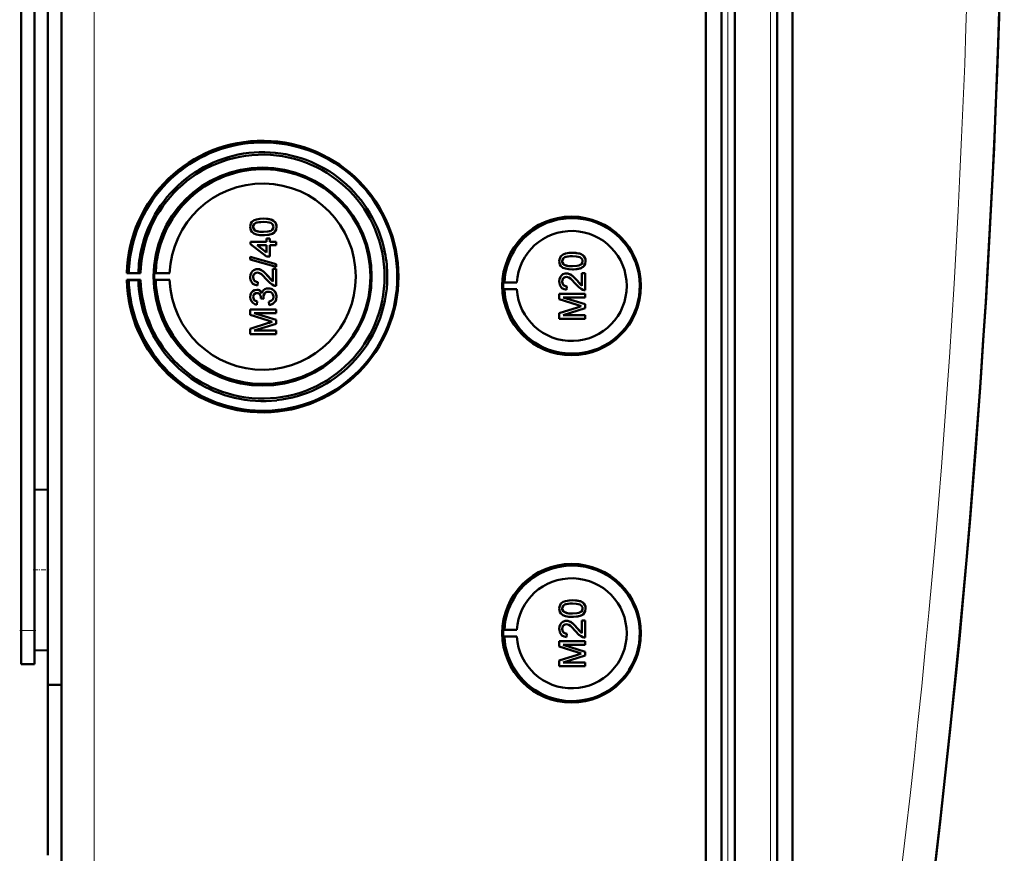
# Model space of a CAD drawing. Extents: x -1438 to 1837, y -1580 to 612.
# Tile 18 of 90: x 462 to 608, y -1316 to -1192. Entities that reach past the tile are written whole.
import ezdxf

# ---------------------------------------------------------------- set-up
doc = ezdxf.new("R2010")
doc.units = 0
doc.linetypes.add('DASHDOT', pattern=[18.5, 12, -3, 0.5, -3])

msp = doc.modelspace()

# ---------------------------------------------------------------- linework, layer by layer
at = {"color": 7, "lineweight": 50}
for p, q in [((467.79, -1318.26), (467.79, -970.77)), ((563.49, -1318.53), (563.49, -970.5)), ((565.79, -970.48), (565.79, -1318.54)), ((567.79, -970.48), (567.79, -1318.54)), ((574.04, -1318.54), (574.04, -970.48)), ((576.33, -1318.52), (576.33, -970.51)), ((567.79, -985.48), (567.79, -1298.27)), ((463.79, -1267.7), (463.79, -1021.32)), ((465.79, -1145.44), (465.79, -1291.2)), ((461.79, -1283.11), (461.79, -1153.11)), ((497.77, -1221.91), (497.78, -1221.91)), ((496.26, -1223.15), (496.27, -1223.15)), ((496.53, -1223.66), (496.53, -1223.66)), ((499.72, -1223.15), (499.73, -1223.15)), ((497.77, -1224.38), (497.78, -1224.38)), ((498.24, -1224.88), (498.73, -1224.88)), ((498.24, -1225.37), (498.24, -1224.88)), ((498.73, -1224.88), (498.73, -1225.37)), ((498.73, -1224.88), (498.74, -1224.88)), ((498.74, -1224.88), (498.74, -1225.37)), ((499.35, -1224.01), (499.36, -1224.01)), ((495.87, -1225.37), (498.24, -1225.37)), ((495.87, -1225.72), (495.87, -1225.37)), ((498.24, -1227.54), (495.87, -1225.72)), ((496.85, -1225.86), (498.24, -1226.93)), ((498.24, -1225.86), (496.85, -1225.86)), ((496.86, -1225.86), (498.25, -1226.93)), ((498.24, -1226.93), (498.24, -1225.86)), ((498.73, -1225.37), (499.67, -1225.37)), ((498.73, -1225.86), (498.73, -1227.54)), ((499.67, -1225.86), (498.73, -1225.86)), ((498.74, -1225.86), (498.74, -1227.54)), ((499.67, -1225.37), (499.67, -1225.86)), ((499.67, -1225.37), (499.68, -1225.37)), ((499.67, -1225.86), (499.68, -1225.86)), ((499.68, -1225.37), (499.68, -1225.86)), ((495.82, -1227.58), (499.67, -1228.67)), ((495.82, -1227.99), (495.82, -1227.58)), ((495.82, -1227.58), (495.83, -1227.58)), ((499.67, -1229.07), (495.82, -1227.99)), ((495.83, -1227.58), (499.68, -1228.67)), ((498.73, -1227.54), (498.24, -1227.54)), ((498.73, -1227.54), (498.74, -1227.54)), ((543.66, -1227), (543.67, -1227)), ((496.88, -1229.42), (496.89, -1229.42)), ((499.18, -1231.25), (499.18, -1229.37)), ((499.18, -1229.37), (499.67, -1229.37)), ((499.67, -1228.67), (499.67, -1229.07)), ((499.67, -1228.67), (499.68, -1228.67)), ((499.67, -1229.07), (499.68, -1229.07)), ((499.67, -1229.37), (499.67, -1231.89)), ((499.67, -1229.37), (499.68, -1229.37)), ((499.68, -1228.67), (499.68, -1229.07)), ((499.68, -1229.37), (499.68, -1231.89)), ((542.15, -1228.24), (542.16, -1228.24)), ((542.42, -1228.76), (542.43, -1228.76)), ((543.66, -1229.47), (543.67, -1229.47)), ((545.24, -1229.1), (545.25, -1229.1)), ((545.61, -1228.24), (545.62, -1228.24)), ((477.79, -1229.98), (477.49, -1230.03)), ((477.49, -1230.03), (479.55, -1230.03)), ((479.21, -1230.01), (477.79, -1229.98)), ((479.55, -1230.03), (479.21, -1230.01)), ((481.79, -1230), (481.58, -1230.03)), ((481.58, -1230.03), (483.86, -1230.03)), ((483.86, -1230.03), (481.79, -1230)), ((496.26, -1230.62), (496.27, -1230.62)), ((498.46, -1230.49), (498.47, -1230.49)), ((498.47, -1230.49), (499.18, -1231.25)), ((542.77, -1230.07), (542.78, -1230.07)), ((545.07, -1230.02), (545.56, -1230.02)), ((545.07, -1231.9), (545.07, -1230.02)), ((545.56, -1230.02), (545.56, -1232.53)), ((545.56, -1230.02), (545.57, -1230.02)), ((545.57, -1230.02), (545.57, -1232.53)), ((477.49, -1231.03), (477.79, -1231.08)), ((479.55, -1231.03), (477.49, -1231.03)), ((477.79, -1231.08), (479.21, -1231.05)), ((479.21, -1231.05), (479.55, -1231.03)), ((481.79, -1231.06), (481.58, -1231.03)), ((481.58, -1231.03), (483.86, -1231.03)), ((483.86, -1231.03), (481.79, -1231.06)), ((496.95, -1231.35), (496.9, -1231.84)), ((496.9, -1231.84), (496.91, -1231.84)), ((496.96, -1231.35), (496.91, -1231.84)), ((496.95, -1231.35), (496.96, -1231.35)), ((498.51, -1232.28), (498.52, -1232.28)), ((499.67, -1231.89), (499.68, -1231.89)), ((533.37, -1231.42), (533.56, -1231.39)), ((533.37, -1231.42), (535.41, -1231.42)), ((533.37, -1232.42), (533.56, -1232.45)), ((533.37, -1232.42), (535.41, -1232.42)), ((533.56, -1231.39), (535.41, -1231.42)), ((533.56, -1232.45), (535.41, -1232.42)), ((542.15, -1231.26), (542.16, -1231.26)), ((542.85, -1231.99), (542.8, -1232.49)), ((542.85, -1231.99), (542.8, -1232.49)), ((542.85, -1231.99), (542.85, -1231.99)), ((544.35, -1231.13), (544.36, -1231.13)), ((544.36, -1231.13), (545.07, -1231.89)), ((496.26, -1233.56), (496.27, -1233.56)), ((496.8, -1232.48), (496.8, -1232.48)), ((497.4, -1233.77), (497.4, -1233.7)), ((497.84, -1233.82), (497.4, -1233.77)), ((497.79, -1233.5), (497.8, -1233.5)), ((497.84, -1233.82), (497.85, -1233.82)), ((499.72, -1233.56), (499.73, -1233.56)), ((541.71, -1233.08), (545.56, -1233.08)), ((541.71, -1233.89), (541.71, -1233.08)), ((544.37, -1234.74), (541.71, -1233.89)), ((542.3, -1233.62), (545.56, -1234.65)), ((545.56, -1233.62), (542.3, -1233.62)), ((542.31, -1233.62), (545.57, -1234.65)), ((542.8, -1232.49), (542.8, -1232.49)), ((545.56, -1232.53), (545.57, -1232.53)), ((545.56, -1233.08), (545.56, -1233.62)), ((545.56, -1233.08), (545.57, -1233.08)), ((545.56, -1233.62), (545.57, -1233.62)), ((545.57, -1233.08), (545.57, -1233.62)), ((496.86, -1234.21), (496.81, -1234.7)), ((496.85, -1234.21), (496.81, -1234.7)), ((496.81, -1234.7), (496.81, -1234.71)), ((496.85, -1234.21), (496.86, -1234.21)), ((498.63, -1234.75), (498.58, -1234.26)), ((498.63, -1234.75), (498.64, -1234.75)), ((541.71, -1235.96), (544.41, -1235.1)), ((545.56, -1235.22), (542.3, -1236.24)), ((545.57, -1235.22), (542.31, -1236.24)), ((545.56, -1234.65), (545.56, -1235.22)), ((545.56, -1234.65), (545.57, -1234.65)), ((545.56, -1235.22), (545.57, -1235.22)), ((545.57, -1234.65), (545.57, -1235.22)), ((495.82, -1235.4), (499.67, -1235.4)), ((495.82, -1236.21), (495.82, -1235.4)), ((498.47, -1237.06), (495.82, -1236.21)), ((496.41, -1235.94), (499.67, -1236.97)), ((499.67, -1235.94), (496.41, -1235.94)), ((496.42, -1235.94), (499.68, -1236.97)), ((499.67, -1235.4), (499.67, -1235.94)), ((499.67, -1235.4), (499.68, -1235.4)), ((499.67, -1235.94), (499.68, -1235.94)), ((499.68, -1235.4), (499.68, -1235.94)), ((541.71, -1236.78), (541.71, -1235.96)), ((545.56, -1236.78), (541.71, -1236.78)), ((542.3, -1236.24), (545.56, -1236.24)), ((545.56, -1236.24), (545.56, -1236.78)), ((545.56, -1236.24), (545.57, -1236.24)), ((545.56, -1236.78), (545.57, -1236.78)), ((545.57, -1236.24), (545.57, -1236.78)), ((495.82, -1238.28), (498.52, -1237.42)), ((495.82, -1239.1), (495.82, -1238.28)), ((499.67, -1237.53), (496.41, -1238.56)), ((499.68, -1237.53), (496.42, -1238.56)), ((499.67, -1236.97), (499.67, -1237.53)), ((499.67, -1236.97), (499.68, -1236.97)), ((499.67, -1237.53), (499.68, -1237.53)), ((499.68, -1236.97), (499.68, -1237.53)), ((499.67, -1239.1), (495.82, -1239.1)), ((496.41, -1238.56), (499.67, -1238.56)), ((499.67, -1238.56), (499.67, -1239.1)), ((499.67, -1238.56), (499.68, -1238.56)), ((499.67, -1239.1), (499.68, -1239.1)), ((499.68, -1238.56), (499.68, -1239.1)), ((463.79, -1262.22), (465.79, -1262.17)), ((463.79, -1262.22), (465.79, -1262.17)), ((463.79, -1274.11), (463.79, -1262.22)), ((463.79, -1286.01), (463.79, -1274.11)), ((543.66, -1278.61), (543.67, -1278.61)), ((463.79, -1283.11), (463.79, -1280.52)), ((542.15, -1279.85), (542.16, -1279.85)), ((542.42, -1280.36), (542.43, -1280.36)), ((545.24, -1280.71), (545.25, -1280.71)), ((545.61, -1279.84), (545.62, -1279.84)), ((542.77, -1281.67), (542.78, -1281.67)), ((543.66, -1281.08), (543.67, -1281.08)), ((545.07, -1281.62), (545.56, -1281.62)), ((545.07, -1283.51), (545.07, -1281.62)), ((545.56, -1281.62), (545.56, -1284.14)), ((545.56, -1281.62), (545.57, -1281.62)), ((545.57, -1281.62), (545.57, -1284.14)), ((461.79, -1288.11), (461.79, -1283.11)), ((463.79, -1288.11), (463.79, -1283.11)), ((533.37, -1283.02), (533.56, -1283)), ((533.37, -1283.02), (535.41, -1283.02)), ((533.56, -1283), (535.41, -1283.02)), ((542.15, -1282.87), (542.16, -1282.87)), ((542.85, -1283.6), (542.8, -1284.09)), ((542.85, -1283.6), (542.8, -1284.09)), ((542.85, -1283.6), (542.85, -1283.6)), ((544.35, -1282.74), (544.36, -1282.74)), ((544.36, -1282.74), (545.07, -1283.5)), ((533.37, -1284.02), (533.56, -1284.05)), ((533.37, -1284.02), (535.41, -1284.02)), ((533.56, -1284.05), (535.41, -1284.02)), ((541.71, -1284.69), (545.56, -1284.69)), ((541.71, -1285.5), (541.71, -1284.69)), ((542.8, -1284.09), (542.8, -1284.09)), ((545.56, -1284.14), (545.57, -1284.14)), ((545.56, -1284.69), (545.56, -1285.23)), ((545.56, -1284.69), (545.57, -1284.69)), ((545.57, -1284.69), (545.57, -1285.23)), ((463.79, -1286.01), (465.79, -1286.06)), ((544.37, -1286.35), (541.71, -1285.5)), ((542.3, -1285.23), (545.56, -1286.26)), ((545.56, -1285.23), (542.3, -1285.23)), ((542.31, -1285.23), (545.57, -1286.26)), ((545.56, -1285.23), (545.57, -1285.23)), ((545.56, -1286.26), (545.56, -1286.82)), ((545.56, -1286.26), (545.57, -1286.26)), ((545.57, -1286.26), (545.57, -1286.82)), ((541.71, -1287.57), (544.41, -1286.71)), ((541.71, -1288.39), (541.71, -1287.57)), ((545.56, -1286.82), (542.3, -1287.85)), ((542.3, -1287.85), (545.56, -1287.85)), ((545.57, -1286.82), (542.31, -1287.85)), ((545.56, -1286.82), (545.57, -1286.82)), ((545.56, -1287.85), (545.56, -1288.39)), ((545.56, -1287.85), (545.57, -1287.85)), ((545.57, -1287.85), (545.57, -1288.39)), ((461.79, -1288.11), (463.79, -1288.11)), ((545.56, -1288.39), (541.71, -1288.39)), ((545.56, -1288.39), (545.57, -1288.39)), ((465.79, -1291.2), (467.79, -1291.18)), ((465.79, -1316.47), (465.79, -1291.2)), ((567.79, -1318.54), (567.79, -1298.27))]:
    msp.add_line(p, q, dxfattribs=at)
at = {"color": 7, "lineweight": 18}
for p, q in [((472.66, -1318.26), (472.66, -970.77)), ((566.76, -970.48), (566.76, -1318.54)), ((573.07, -1318.54), (573.07, -970.48)), ((461.79, -1283.11), (463.79, -1283.11))]:
    msp.add_line(p, q, dxfattribs=at)
at = {"color": 7, "linetype": 'DASHDOT', "lineweight": 18, "ltscale": 0.060001}
for p, q in [((463.59, -1274.11), (465.99, -1274.11)), ((461.59, -1283.11), (463.99, -1283.11))]:
    msp.add_line(p, q, dxfattribs=at)
at = {"color": 7, "lineweight": 50}
for points in [[(495.82, -1223.15), (495.84, -1222.89), (495.92, -1222.64), (496.07, -1222.41), (496.27, -1222.24), (496.42, -1222.15), (496.75, -1222.03), (497.26, -1221.93), (497.77, -1221.91)], [(497.77, -1221.91), (498.29, -1221.94), (498.81, -1222.03), (499.05, -1222.12), (499.28, -1222.25), (499.48, -1222.42), (499.62, -1222.65), (499.7, -1222.9), (499.72, -1223.15)], [(497.78, -1221.91), (498.27, -1221.93), (498.45, -1221.95), (498.95, -1222.07), (499.3, -1222.25), (499.55, -1222.51), (499.69, -1222.84), (499.73, -1223.15)], [(497.77, -1224.38), (497.25, -1224.36), (496.73, -1224.26), (496.37, -1224.12), (496.26, -1224.05), (496.06, -1223.87), (495.92, -1223.65), (495.84, -1223.39), (495.82, -1223.15)], [(497.77, -1222.41), (497.4, -1222.42), (497.08, -1222.45), (496.8, -1222.51), (496.67, -1222.55), (496.41, -1222.75), (496.28, -1223.01), (496.26, -1223.15)], [(496.26, -1223.15), (496.27, -1223.27), (496.36, -1223.49), (496.53, -1223.66)], [(497.78, -1222.41), (497.21, -1222.43), (496.84, -1222.5), (496.66, -1222.56), (496.5, -1222.66), (496.38, -1222.8), (496.28, -1223.06), (496.27, -1223.15)], [(496.27, -1223.15), (496.29, -1223.33), (496.44, -1223.59), (496.53, -1223.66)], [(496.53, -1223.66), (496.93, -1223.82), (497.27, -1223.87), (497.78, -1223.89)], [(496.53, -1223.66), (496.87, -1223.8), (497.25, -1223.86), (497.77, -1223.89)], [(499.27, -1223.15), (499.25, -1222.97), (499.11, -1222.73), (498.86, -1222.55), (498.64, -1222.48), (498.33, -1222.43), (497.77, -1222.41)], [(497.77, -1223.89), (498.43, -1223.85), (498.7, -1223.8), (498.83, -1223.76), (499.1, -1223.57), (499.25, -1223.34), (499.27, -1223.15)], [(499.72, -1223.15), (499.66, -1223.53), (499.54, -1223.79), (499.35, -1224.01)], [(499.73, -1223.15), (499.67, -1223.53), (499.49, -1223.87), (499.36, -1224.01)], [(499.35, -1224.01), (499.06, -1224.17), (498.59, -1224.31), (497.93, -1224.38), (497.77, -1224.38)], [(499.36, -1224.01), (498.93, -1224.23), (498.44, -1224.34), (497.78, -1224.38)], [(541.71, -1228.24), (541.73, -1227.98), (541.82, -1227.73), (541.96, -1227.5), (542.16, -1227.33), (542.31, -1227.25), (542.64, -1227.12), (543.16, -1227.02), (543.66, -1227)], [(543.66, -1227.5), (543.29, -1227.51), (542.97, -1227.54), (542.69, -1227.6), (542.56, -1227.65), (542.3, -1227.84), (542.17, -1228.1), (542.15, -1228.24)], [(543.67, -1227.5), (543.1, -1227.52), (542.73, -1227.59), (542.56, -1227.65), (542.4, -1227.75), (542.27, -1227.89), (542.17, -1228.15), (542.16, -1228.24)], [(543.66, -1227), (544.18, -1227.03), (544.7, -1227.12), (544.94, -1227.21), (545.17, -1227.34), (545.37, -1227.51), (545.51, -1227.74), (545.59, -1227.99), (545.61, -1228.24)], [(545.17, -1228.24), (545.14, -1228.06), (545, -1227.82), (544.75, -1227.64), (544.54, -1227.57), (544.22, -1227.52), (543.66, -1227.5)], [(543.67, -1227), (544.17, -1227.02), (544.34, -1227.05), (544.84, -1227.16), (545.19, -1227.34), (545.44, -1227.6), (545.58, -1227.93), (545.62, -1228.24)], [(495.82, -1230.6), (495.86, -1230.25), (495.99, -1229.92), (496.16, -1229.71), (496.37, -1229.55), (496.71, -1229.43), (496.88, -1229.42)], [(496.88, -1229.42), (497.08, -1229.44), (497.45, -1229.56), (497.78, -1229.78), (498.07, -1230.05), (498.46, -1230.49)], [(496.89, -1229.42), (497.18, -1229.45), (497.52, -1229.59), (497.78, -1229.77), (498.19, -1230.17), (498.47, -1230.49)], [(543.66, -1229.47), (543.14, -1229.45), (542.62, -1229.35), (542.26, -1229.21), (542.15, -1229.14), (541.95, -1228.96), (541.81, -1228.74), (541.73, -1228.49), (541.71, -1228.24)], [(542.15, -1228.24), (542.16, -1228.36), (542.25, -1228.58), (542.42, -1228.76)], [(542.16, -1228.24), (542.19, -1228.42), (542.34, -1228.68), (542.43, -1228.76)], [(542.42, -1228.76), (542.76, -1228.89), (543.14, -1228.96), (543.66, -1228.98)], [(542.43, -1228.76), (542.82, -1228.91), (543.16, -1228.96), (543.67, -1228.98)], [(543.66, -1228.98), (544.32, -1228.94), (544.59, -1228.89), (544.72, -1228.85), (544.99, -1228.66), (545.14, -1228.43), (545.17, -1228.24)], [(545.24, -1229.1), (544.95, -1229.26), (544.48, -1229.4), (543.82, -1229.47), (543.66, -1229.47)], [(545.25, -1229.1), (544.82, -1229.32), (544.33, -1229.43), (543.67, -1229.47)], [(545.61, -1228.24), (545.56, -1228.62), (545.43, -1228.88), (545.24, -1229.1)], [(545.62, -1228.24), (545.56, -1228.62), (545.38, -1228.96), (545.25, -1229.1)], [(496.9, -1231.84), (496.54, -1231.76), (496.22, -1231.59), (496.09, -1231.46), (495.9, -1231.14), (495.83, -1230.78), (495.82, -1230.6)], [(496.89, -1229.91), (496.68, -1229.95), (496.5, -1230.05), (496.36, -1230.22), (496.28, -1230.41), (496.26, -1230.62)], [(496.26, -1230.62), (496.32, -1230.95), (496.44, -1231.14), (496.63, -1231.28), (496.85, -1231.34), (496.95, -1231.35)], [(496.89, -1229.91), (496.69, -1229.95), (496.54, -1230.03), (496.41, -1230.16), (496.32, -1230.31), (496.27, -1230.62)], [(496.27, -1230.62), (496.29, -1230.84), (496.36, -1231.01), (496.53, -1231.21), (496.77, -1231.33), (496.96, -1231.35)], [(498.23, -1230.95), (497.64, -1230.31), (497.51, -1230.19), (497.22, -1230), (496.89, -1229.91)], [(499.33, -1231.84), (499.06, -1231.72), (498.71, -1231.47), (498.23, -1230.95)], [(498.46, -1230.49), (498.87, -1230.97), (499.18, -1231.25)], [(541.71, -1231.25), (541.75, -1230.9), (541.88, -1230.56), (542.05, -1230.35), (542.26, -1230.19), (542.6, -1230.08), (542.77, -1230.07)], [(542.78, -1230.56), (542.57, -1230.59), (542.39, -1230.7), (542.25, -1230.86), (542.18, -1231.06), (542.15, -1231.26)], [(542.79, -1230.56), (542.58, -1230.59), (542.43, -1230.67), (542.3, -1230.81), (542.21, -1230.96), (542.16, -1231.26)], [(542.77, -1230.07), (542.97, -1230.08), (543.34, -1230.21), (543.67, -1230.43), (543.96, -1230.7), (544.35, -1231.13)], [(542.78, -1230.07), (543.07, -1230.1), (543.41, -1230.24), (543.67, -1230.42), (544.08, -1230.81), (544.36, -1231.13)], [(544.12, -1231.59), (543.53, -1230.95), (543.4, -1230.83), (543.11, -1230.64), (542.78, -1230.56)], [(497.56, -1233.01), (497.65, -1232.76), (497.8, -1232.55), (498.01, -1232.4), (498.26, -1232.31), (498.51, -1232.28)], [(498.51, -1232.28), (498.71, -1232.3), (499.08, -1232.42), (499.39, -1232.66), (499.6, -1232.99), (499.71, -1233.37), (499.72, -1233.56)], [(498.52, -1232.28), (498.91, -1232.34), (499.14, -1232.45), (499.34, -1232.61), (499.51, -1232.81), (499.68, -1233.17), (499.73, -1233.56)], [(542.8, -1232.49), (542.44, -1232.41), (542.11, -1232.23), (541.98, -1232.11), (541.8, -1231.79), (541.72, -1231.43), (541.71, -1231.25)], [(542.15, -1231.26), (542.21, -1231.6), (542.34, -1231.79), (542.52, -1231.92), (542.74, -1231.98), (542.85, -1231.99)], [(542.16, -1231.26), (542.19, -1231.48), (542.25, -1231.65), (542.42, -1231.86), (542.66, -1231.97), (542.85, -1231.99)], [(545.22, -1232.48), (544.96, -1232.37), (544.6, -1232.12), (544.12, -1231.59)], [(544.35, -1231.13), (544.76, -1231.62), (545.07, -1231.9)], [(495.82, -1233.58), (495.86, -1233.25), (495.98, -1232.95), (496.2, -1232.7), (496.48, -1232.54), (496.8, -1232.48)], [(496.81, -1234.7), (496.49, -1234.61), (496.21, -1234.45), (495.99, -1234.2), (495.86, -1233.9), (495.82, -1233.58)], [(496.81, -1232.98), (496.64, -1233), (496.48, -1233.09), (496.31, -1233.3), (496.26, -1233.56)], [(496.26, -1233.56), (496.29, -1233.75), (496.43, -1234.01), (496.58, -1234.12), (496.85, -1234.21)], [(496.82, -1232.98), (496.65, -1233), (496.43, -1233.14), (496.3, -1233.35), (496.27, -1233.56)], [(496.27, -1233.56), (496.29, -1233.75), (496.37, -1233.92), (496.49, -1234.06), (496.65, -1234.15), (496.86, -1234.21)], [(496.8, -1232.48), (497, -1232.5), (497.18, -1232.57), (497.34, -1232.69), (497.47, -1232.84), (497.56, -1233)], [(496.8, -1232.48), (496.99, -1232.5), (497.18, -1232.58), (497.34, -1232.69), (497.52, -1232.92), (497.56, -1233.01)], [(497.4, -1233.7), (497.38, -1233.49), (497.26, -1233.2), (497.11, -1233.05), (497.02, -1233.01), (496.81, -1232.98)], [(498.51, -1232.78), (498.28, -1232.81), (498.08, -1232.91), (497.99, -1232.98), (497.86, -1233.17), (497.8, -1233.39), (497.79, -1233.5)], [(498.51, -1232.78), (498.28, -1232.81), (498.11, -1232.89), (497.92, -1233.08), (497.81, -1233.36), (497.8, -1233.5)], [(499.27, -1233.54), (499.27, -1233.42), (499.2, -1233.18), (499.06, -1232.99), (498.86, -1232.85), (498.62, -1232.78), (498.51, -1232.78)], [(498.58, -1234.26), (498.8, -1234.2), (498.99, -1234.1), (499.21, -1233.86), (499.27, -1233.54)], [(499.72, -1233.56), (499.67, -1233.91), (499.53, -1234.24), (499.29, -1234.5), (499.14, -1234.6), (498.8, -1234.73), (498.63, -1234.75)], [(499.73, -1233.56), (499.68, -1233.9), (499.6, -1234.13), (499.45, -1234.35), (499.18, -1234.58), (498.84, -1234.72), (498.64, -1234.75)], [(541.71, -1279.84), (541.73, -1279.58), (541.82, -1279.33), (541.96, -1279.11), (542.16, -1278.94), (542.31, -1278.85), (542.64, -1278.73), (543.16, -1278.63), (543.66, -1278.61)], [(543.66, -1279.1), (543.29, -1279.11), (542.97, -1279.14), (542.69, -1279.2), (542.56, -1279.25), (542.3, -1279.45), (542.17, -1279.7), (542.15, -1279.85)], [(543.67, -1279.1), (543.1, -1279.13), (542.73, -1279.19), (542.56, -1279.26), (542.4, -1279.36), (542.27, -1279.5), (542.17, -1279.76), (542.16, -1279.85)], [(543.66, -1278.61), (544.18, -1278.63), (544.7, -1278.73), (544.94, -1278.82), (545.17, -1278.95), (545.37, -1279.12), (545.51, -1279.34), (545.59, -1279.6), (545.61, -1279.84)], [(545.17, -1279.84), (545.14, -1279.66), (545, -1279.43), (544.75, -1279.25), (544.54, -1279.18), (544.22, -1279.13), (543.66, -1279.1)], [(543.67, -1278.61), (544.17, -1278.63), (544.34, -1278.65), (544.84, -1278.77), (545.19, -1278.95), (545.44, -1279.2), (545.58, -1279.54), (545.62, -1279.84)], [(543.66, -1281.08), (543.14, -1281.06), (542.62, -1280.96), (542.26, -1280.81), (542.15, -1280.74), (541.95, -1280.57), (541.81, -1280.35), (541.73, -1280.09), (541.71, -1279.84)], [(542.15, -1279.85), (542.16, -1279.97), (542.25, -1280.19), (542.42, -1280.36)], [(542.16, -1279.85), (542.19, -1280.03), (542.34, -1280.28), (542.43, -1280.36)], [(542.42, -1280.36), (542.76, -1280.5), (543.14, -1280.56), (543.66, -1280.59)], [(542.43, -1280.36), (542.82, -1280.51), (543.16, -1280.56), (543.67, -1280.59)], [(543.66, -1280.59), (544.32, -1280.55), (544.59, -1280.5), (544.72, -1280.45), (544.99, -1280.27), (545.14, -1280.03), (545.17, -1279.84)], [(545.24, -1280.71), (544.95, -1280.87), (544.48, -1281.01), (543.82, -1281.08), (543.66, -1281.08)], [(545.25, -1280.71), (544.82, -1280.92), (544.33, -1281.04), (543.67, -1281.08)], [(545.61, -1279.84), (545.56, -1280.23), (545.43, -1280.49), (545.24, -1280.71)], [(545.62, -1279.84), (545.56, -1280.23), (545.38, -1280.57), (545.25, -1280.71)], [(541.71, -1282.86), (541.75, -1282.5), (541.88, -1282.17), (542.05, -1281.96), (542.26, -1281.8), (542.6, -1281.68), (542.77, -1281.67)], [(542.78, -1282.17), (542.57, -1282.2), (542.39, -1282.31), (542.25, -1282.47), (542.18, -1282.66), (542.15, -1282.87)], [(542.79, -1282.17), (542.58, -1282.2), (542.43, -1282.28), (542.3, -1282.41), (542.21, -1282.56), (542.16, -1282.87)], [(542.77, -1281.67), (542.97, -1281.69), (543.34, -1281.81), (543.67, -1282.03), (543.96, -1282.3), (544.35, -1282.74)], [(542.78, -1281.67), (543.07, -1281.71), (543.41, -1281.84), (543.67, -1282.02), (544.08, -1282.42), (544.36, -1282.74)], [(544.12, -1283.2), (543.53, -1282.56), (543.4, -1282.44), (543.11, -1282.25), (542.78, -1282.17)], [(542.8, -1284.09), (542.44, -1284.02), (542.11, -1283.84), (541.98, -1283.71), (541.8, -1283.39), (541.72, -1283.03), (541.71, -1282.86)], [(542.15, -1282.87), (542.21, -1283.2), (542.34, -1283.4), (542.52, -1283.53), (542.74, -1283.59), (542.85, -1283.6)], [(542.16, -1282.87), (542.19, -1283.09), (542.25, -1283.26), (542.42, -1283.47), (542.66, -1283.58), (542.85, -1283.6)], [(545.22, -1284.09), (544.96, -1283.97), (544.6, -1283.73), (544.12, -1283.2)], [(544.35, -1282.74), (544.76, -1283.22), (545.07, -1283.51)]]:
    msp.add_lwpolyline(points, dxfattribs=at)
for centre, radius, start, end in [((-858.99, -1144.51), 1466.77, 351.97557, 8.02443), ((-858.98, -1144.51), 1466.77, 353.02402, 6.97598), ((497.72, -1230.52), 19.93, 50.1361, 128.2004), ((497.69, -1230.52), 18.48, 89.1424, 128.1635), ((497.69, -1230.52), 18.48, 50.1161, 89.1447), ((497.73, -1230.53), 19.95, 128.2036, 167.2203), ((497.73, -1230.52), 15.94, 88.9947, 127.951), ((497.72, -1230.53), 15.95, 359.9892, 88.9827), ((497.7, -1230.53), 18.49, 128.1643, 167.1689), ((497.68, -1230.53), 18.49, 11.116, 50.1205), ((497.71, -1230.53), 19.95, 11.1205, 50.1356), ((497.73, -1230.53), 15.95, 127.9515, 166.8926), ((543.61, -1231.91), 10.06, 44.2296, 121.6614), ((543.61, -1231.92), 10.07, 121.6654, 176.9908), ((543.6, -1231.92), 10.07, 326.8449, 44.2344), ((497.67, -1230.54), 13.82, 182.051, 0.0219), ((497.72, -1230.53), 19.94, 276.3924, 0.0094), ((497.72, -1230.53), 15.95, 315.4977, 0.0019), ((497.68, -1230.53), 18.49, 315.426, 0.0019), ((499.64, -1230.92), 0.972, 251.2031, 271.7229), ((543.61, -1231.92), 10.06, 183.0071, 249.4136), ((499.03, -1233.46), 1.24, 182.0275, 197.0123), ((499.03, -1233.46), 1.24, 181.9991, 197.0331), ((545.53, -1231.56), 0.972, 251.2031, 271.7229), ((552.98, -1207.99), 28.1, 252.1439, 253.4495), ((554.08, -1265.54), 31.94, 106.5638, 107.6251), ((497.73, -1230.53), 19.94, 198.3281, 237.347), ((497.7, -1230.53), 18.49, 198.3768, 237.3843), ((497.73, -1230.53), 15.95, 198.6388, 237.5823), ((507.09, -1210.31), 28.1, 252.1439, 253.4495), ((508.19, -1267.86), 31.94, 106.5638, 107.6251), ((543.61, -1231.92), 10.06, 249.4231, 326.8509), ((497.73, -1230.54), 15.94, 276.5435, 315.4973), ((497.73, -1230.54), 15.94, 237.5832, 276.5411), ((497.69, -1230.54), 18.48, 276.4067, 315.4286), ((497.69, -1230.55), 18.48, 237.382, 276.4107), ((497.72, -1230.54), 19.93, 237.3481, 276.3815), ((543.61, -1283.52), 10.06, 44.2296, 121.6614), ((543.61, -1283.52), 10.07, 121.6654, 176.9908), ((543.6, -1283.52), 10.07, 326.8449, 44.2344), ((543.61, -1283.53), 10.06, 183.0071, 249.4136), ((545.53, -1283.17), 0.972, 251.2031, 271.7229), ((552.98, -1259.6), 28.1, 252.1439, 253.4495), ((554.08, -1317.15), 31.94, 106.5638, 107.6251), ((543.61, -1283.53), 10.06, 249.4231, 326.8509)]:
    msp.add_arc(centre, radius, start, end, dxfattribs=at)
at = {"color": 7, "lineweight": 18}
msp.add_arc((-858.89, -1144.51), 1461.81, 353.16554, 6.83446, dxfattribs=at)
at = {"color": 7, "lineweight": 50}
for centre, major_axis, start_param, end_param in [((497.65, -1230.53), (0, 20.18), 1.595577, 7.829201), ((497.65, -1230.53), (0, 18.12), 1.598396, 7.826382), ((497.65, -1230.53), (0, 16.2), 1.570796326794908, 7.853981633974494), ((497.67, -1230.53), (0, 13.83), 4.712389, 7.817815), ((543.54, -1231.92), (0, 10.3), 4.712389, 10.995574), ((543.56, -1231.92), (0, -8.17), 4.773641, 10.934322), ((497.72, -1230.53), (0, 19.95), 1.347646, 1.543386), ((497.68, -1230.53), (0, 18.48), 1.346623, 1.542431), ((497.73, -1230.53), (0, 15.95), 1.341927, 1.537397), ((497.68, -1230.53), (0, 18.5), 4.712389, 4.9064), ((497.72, -1230.53), (0, 19.94), 4.712389, 4.906582), ((497.68, -1230.53), (0, 16.12), 1.539765, 1.601828), ((497.72, -1230.53), (0, 19.95), 1.598207, 1.890813), ((497.68, -1230.53), (0, 18.48), 1.599161, 1.891848), ((497.73, -1230.53), (0, 15.95), 1.604196, 1.896234), ((543.57, -1231.92), (0, 10.21), 1.521815, 1.619778), ((543.54, -1283.52), (0, 10.3), 4.712389, 10.995574), ((543.56, -1283.52), (0, -8.17), 4.773641, 10.934322), ((543.57, -1283.52), (0, 10.21), 1.521815, 1.619778)]:
    msp.add_ellipse(centre, major_axis=major_axis, ratio=0.999657, start_param=start_param, end_param=end_param, dxfattribs=at)

doc.saveas('drawing.dxf')
